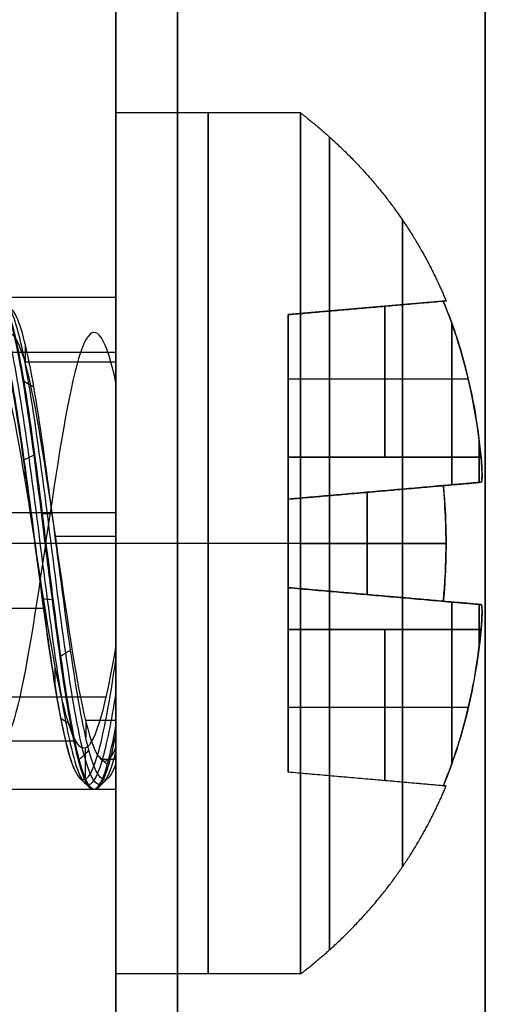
# Model space of a CAD drawing. Header units: millimetres. Extents: x -2170 to -1370, y -2706 to -2419.
# Tile 9 of 41: x -2157.41 to -2153.63, y -2470.73 to -2462.72. Entities that reach past the tile are written whole.
import ezdxf

# ---------------------------------------------------------------- set-up
doc = ezdxf.new("R2010")
doc.units = ezdxf.units.MM
doc.layers.add('Layer 01', color=7, linetype='Continuous', true_color=0x000000)

# ---------------------------------------------------------------- blocks, each defined once
blk = doc.blocks.new('Cabinet hook mounting Screw v2')
at = {"layer": 'Layer 01', "color": 253, "true_color": 0xa0a0a0}
for p, q in [((0, 3.5, 10.5), (0, 3.5, 9)), ((0, -3.5, 9), (0, 3.5, 9)), ((-0.4285, 0.7, 11.1828), (-0.4285, 1.9285, 11.1828)), ((0, 1.9721, 11.6812), (0, 1.86, 10.4)), ((0.4285, 1.9285, 11.1828), (0.4285, 0.7, 11.1828)), ((-0.4161, 1.9161, 11.0409), (0.4161, 1.9161, 11.0409)), ((0, -1.86, 10.4), (0, 1.86, 10.4)), ((-0.0277, 1.7135, 9), (-0.0277, -1.7709, 9)), ((-0.4879, 1.3351, 11.8622), (-0.36, 1.3351, 10.4)), ((0.4879, 1.3351, 11.8622), (0.36, 1.3351, 10.4)), ((-1.3351, 0.4879, 11.8622), (-1.3351, 0.36, 10.4)), ((1.3351, 0.4879, 11.8622), (1.3351, 0.36, 10.4)), ((-1.9285, 0.4285, 11.1828), (-0.7, 0.4285, 11.1828)), ((-1.9161, -0.4161, 11.0406), (-1.9161, 0.4161, 11.0406)), ((0.7, 0.4285, 11.1828), (1.9285, 0.4285, 11.1828)), ((1.9161, 0.4161, 11.0409), (1.9161, -0.4161, 11.0409)), ((-3.5, 0, 10.5), (-3.5, 0, 9)), ((3.5, 0, 9), (-3.5, 0, 9)), ((-2, 0, 8.4339), (-2, 0, 8.4244)), ((-2, 0, 8.4244), (-2, 0, 8.4235)), ((-1.9721, 0, 11.6812), (-1.86, 0, 10.4)), ((-1.86, 0, 10.4), (1.86, 0, 10.4)), ((3.5, 0, 10.5), (3.5, 0, 9)), ((-1.7481, -0.0375, 9), (1.6921, -0.0375, 9)), ((1.9721, 0, 11.6812), (1.86, 0, 10.4)), ((-1.3351, -0.4879, 11.8622), (-1.3351, -0.36, 10.4)), ((1.3351, -0.4879, 11.8622), (1.3351, -0.36, 10.4)), ((-0.7, -0.4285, 11.1828), (-1.9285, -0.4285, 11.1828)), ((1.9285, -0.4285, 11.1828), (0.7, -0.4285, 11.1828)), ((-0.4285, -1.9285, 11.1828), (-0.4285, -0.7, 11.1828)), ((0.4285, -0.7, 11.1828), (0.4285, -1.9285, 11.1828)), ((-0.4879, -1.3351, 11.8622), (-0.36, -1.3351, 10.4)), ((0.4879, -1.3351, 11.8622), (0.36, -1.3351, 10.4)), ((0.4161, -1.9161, 11.0409), (-0.4161, -1.9161, 11.0409)), ((0, -1.9721, 11.6812), (0, -1.86, 10.4)), ((0, -2, 8.8266), (0, -2, 8.8164)), ((0, -3.5, 10.5), (0, -3.5, 9))]:
    blk.add_line(p, q, dxfattribs=at)
blk.add_circle((0, 0, 9), 3.5, dxfattribs=at)
at = {"layer": 'Layer 01', "color": 253, "true_color": 0xa0a0a0, "extrusion": (0, 0, -1)}
blk.add_circle((0, 0, -9.75), 3.5, dxfattribs=at)
at = {"layer": 'Layer 01', "color": 253, "true_color": 0xa0a0a0}
for centre, radius, start, end in [((0, 0, 10.5), 3.5, 0, 180), ((-0.7, 0.7, 10.4), 0.34, 270, 360), ((0.7, 0.7, 10.4), 0.34, 180, 270), ((0, 0, 10.5), 3.5, 180, 0), ((-0.7, -0.7, 10.4), 0.34, 0, 90), ((0.7, -0.7, 10.4), 0.34, 90, 180)]:
    blk.add_arc(centre, radius, start, end, dxfattribs=at)
at = {"layer": 'Layer 01', "color": 253, "true_color": 0xa0a0a0, "extrusion": (0, 0, -1)}
blk.add_arc((0, 0, -8.7117), 2, 293.97431, 296.3246, dxfattribs=at)
at = {"layer": 'Layer 01', "color": 253, "true_color": 0xa0a0a0}
for points, degree, knots in [([(0, 3.5, 10.5), (0, 3.462, 10.5489), (0, 3.3042, 10.7449), (0, 3.0289, 11.0389), (0, 2.728, 11.2855), (0, 2.4024, 11.4862), (0, 2.1079, 11.6252), (0, 1.9685, 11.6827)], 5, [-0.4323445, -0.4323445, -0.4323445, -0.4323445, -0.4323445, -0.4323445, -0.4, -0.3, -0.2143835, -0.2143835, -0.2143835, -0.2143835, -0.2143835, -0.2143835]), ([(-2.0004, 0, 8.4339), (-2.0005, 0.0817, 8.4237), (-1.9717, 0.5608, 8.3637), (-1.5964, 1.3986, 8.2539), (-0.535, 2.0541, 8.1047), (0.7122, 1.9997, 7.9555), (1.7128, 1.2538, 7.8062), (1.9927, 0.4445, 7.7038), (2, 0.0234, 7.6511), (1.9999, 0, 7.6482)], 3, [-13.180503, -13.180503, -13.180503, -13.180503, -12.923426, -11.671561, -10.419697, -9.167833, -7.915969, -6.664104, -6.590548, -6.590548, -6.590548, -6.590548]), ([(1.9999, 0, 7.6378), (1.9995, 0.2565, 7.6699), (1.8741, 0.9122, 7.7518), (1.1781, 1.7665, 7.8835), (-0.019, 2.1229, 8.0328), (-1.2111, 1.7442, 8.1824), (-1.8824, 0.8873, 8.3126), (-1.9994, 0.2442, 8.3929), (-1.9997, 0, 8.4235)], 3, [-6.591233, -6.591233, -6.591233, -6.591233, -5.784304, -4.530268, -3.276232, -2.022196, -0.76816, 0, 0, 0, 0]), ([(0.9948, -1.6885, 8.9998), (0.7477, -1.8335, 8.9633), (0.089, -2.0492, 8.8769), (-1, -1.8242, 8.7413), (-1.8539, -0.9449, 8.5917), (-2.0645, 0.2588, 8.4426), (-1.5613, 1.3747, 8.2933), (-0.5194, 2.0146, 8.144), (0.703, 1.9584, 7.9948), (1.6819, 1.2249, 7.8455), (2.0789, 0.068, 7.6963), (1.7585, -1.113, 7.547), (0.8283, -1.9073, 7.3977), (-0.3865, -2.045, 7.2485), (-1.4678, -1.4728, 7.0992), (-2.0434, -0.394, 6.95), (-1.9104, 0.8222, 6.8007), (-1.1186, 1.7544, 6.6515), (0.0608, 2.0791, 6.5022), (1.2191, 1.6863, 6.353), (1.9551, 0.7097, 6.2038), (2.0166, -0.5129, 6.0544), (1.3803, -1.5564, 5.9053), (0.2665, -2.0636, 5.7559), (-0.9388, -1.8561, 5.6067), (-1.8204, -1.0076, 5.4574), (-2.0721, 0.1886, 5.3083), (-1.6065, 1.3219, 5.1588), (-0.6695, 1.9412, 5.0217), (0.0336, 1.9814, 4.9341), (0.3263, 1.9324, 4.8963)], 3, [-0.032106, -0.032106, -0.032106, -0.032106, 0.056468, 0.177139, 0.29781, 0.418481, 0.539153, 0.659824, 0.780495, 0.901166, 1.021837, 1.142508, 1.263179, 1.38385, 1.504521, 1.625192, 1.745863, 1.866534, 1.987205, 2.107877, 2.228548, 2.349219, 2.46989, 2.590561, 2.711232, 2.831903, 2.952574, 3.073245, 3.193916, 3.285579, 3.285579, 3.285579, 3.285579]), ([(-0.4506, -1.8662, 8.6762), (-0.8709, -1.7568, 8.6197), (-1.8207, -1.1471, 8.4811), (-2.1048, 0.7289, 8.2603), (-0.5502, 2.138, 8.0137), (1.4657, 1.6239, 7.7672), (2.1429, -0.3224, 7.5206), (0.9058, -1.9463, 7.274), (-1.1122, -1.8125, 7.0274), (-2.1049, -0.0727, 6.7809), (-1.211, 1.6984, 6.5343), (0.7402, 1.9284, 6.2877), (1.9967, 0.4431, 6.0412), (1.4573, -1.4061, 5.7946), (-0.3641, -1.9714, 5.548), (-1.826, -0.7768, 5.3015), (-1.6389, 1.0824, 5.0549), (-0.0023, 1.9438, 4.8083), (1.6025, 1.0639, 4.5617), (1.7531, -0.7409, 4.3152), (0.3464, -1.8508, 4.0686), (-1.3374, -1.2965, 3.822), (-1.7994, 0.3948, 3.5755), (-1.0202, 1.2848, 3.4073), (-0.52, 1.4598, 3.3213), (-0.4976, 1.467, 3.3175)], 3, [8.092076, 8.092076, 8.092076, 8.092076, 8.769029, 9.754912, 10.740795, 11.726677, 12.71256, 13.698442, 14.684325, 15.670208, 16.65609, 17.641973, 18.627856, 19.613738, 20.599621, 21.585503, 22.571386, 23.557269, 24.543151, 25.529034, 26.514917, 27.500799, 28.486682, 29.472564, 29.518286, 29.518286, 29.518286, 29.518286]), ([(-0.3829, 1.9218, 4.8967), (-0.6575, 1.8667, 4.9324), (-1.2871, 1.5948, 5.018), (-1.9553, 0.7114, 5.153), (-2.016, -0.5146, 5.3029), (-1.379, -1.5578, 5.4519), (-0.2605, -2.0645, 5.6019), (0.9444, -1.854, 5.751), (1.8245, -1.0002, 5.9006), (2.0712, 0.1991, 6.05), (1.5995, 1.3301, 6.1995), (0.5741, 2.0002, 6.349), (-0.6514, 1.9759, 6.4986), (-1.6501, 1.268, 6.6479), (-2.0767, 0.1187, 6.7975), (-1.7845, -1.0708, 6.9469), (-0.8723, -1.8884, 7.0964), (0.3417, -2.0528, 7.2459), (1.4369, -1.5038, 7.3953), (2.0348, -0.4352, 7.5448), (1.9267, 0.7857, 7.6943), (1.1504, 1.734, 7.8438), (-0.0237, 2.0804, 7.9932), (-1.191, 1.7064, 8.1427), (-1.9441, 0.7403, 8.2922), (-2.0241, -0.4825, 8.4417), (-1.4025, -1.5372, 8.5911), (-0.2924, -2.0601, 8.7408), (0.8086, -1.885, 8.8768), (1.3491, -1.4495, 8.9633), (1.5292, -1.2254, 8.9999)], 3, [-0.03485, -0.03485, -0.03485, -0.03485, 0.051762, 0.172611, 0.29346, 0.414309, 0.535158, 0.656007, 0.776856, 0.897705, 1.018554, 1.139403, 1.260252, 1.381101, 1.50195, 1.622799, 1.743649, 1.864498, 1.985347, 2.106196, 2.227045, 2.347894, 2.468743, 2.589592, 2.710441, 2.83129, 2.952139, 3.072988, 3.193837, 3.282633, 3.282633, 3.282633, 3.282633]), ([(0.6966, -1.7892, 9), (0.5296, -1.854, 8.9764), (-0.0213, -1.9861, 8.9033), (-0.9842, -1.7847, 8.7808), (-1.8185, -0.9211, 8.6312), (-2.0218, 0.2586, 8.4821), (-1.5261, 1.3506, 8.3328), (-0.5038, 1.9749, 8.1835), (0.6935, 1.9168, 8.0343), (1.6508, 1.1958, 7.885), (2.0369, 0.0615, 7.7358), (1.72, -1.0948, 7.5865), (0.8068, -1.8706, 7.4372), (-0.3837, -2.0025, 7.288), (-1.4416, -1.4393, 7.1387), (-2.0028, -0.381, 6.9895), (-1.8696, 0.8102, 6.8402), (-1.0916, 1.7215, 6.691), (0.0646, 2.0367, 6.5417), (1.1985, 1.649, 6.3925), (1.9171, 0.6905, 6.2433), (1.9743, -0.5075, 6.0939), (1.3484, -1.5282, 5.9448), (0.256, -2.0224, 5.7954), (-0.9244, -1.8161, 5.6462), (-1.7859, -0.9826, 5.4969), (-2.0295, 0.1899, 5.3478), (-1.5707, 1.299, 5.1983), (-0.571, 1.9561, 5.0493), (0.2279, 1.9448, 4.9497), (0.5924, 1.8263, 4.9001)], 3, [0, 0, 0, 0, 0.565106, 1.771078, 2.97705, 4.183023, 5.388995, 6.594967, 7.800939, 9.006911, 10.212884, 11.418856, 12.624828, 13.8308, 15.036772, 16.242744, 17.448717, 18.654689, 19.860661, 21.066633, 22.272605, 23.478578, 24.68455, 25.890522, 27.096494, 28.302466, 29.508439, 30.714411, 31.920383, 33.126353, 33.126353, 33.126353, 33.126353]), ([(-0.6975, 1.7888, 4.9001), (-0.8501, 1.7293, 4.9217), (-1.3342, 1.4672, 4.9929), (-1.9174, 0.6922, 5.1136), (-1.9738, -0.5091, 5.2635), (-1.3472, -1.5296, 5.4125), (-0.2501, -2.0233, 5.5624), (0.9298, -1.814, 5.7115), (1.7899, -0.9754, 5.8612), (2.0287, 0.2002, 6.0106), (1.5638, 1.3071, 6.1601), (0.5575, 1.9611, 6.3096), (-0.643, 1.9342, 6.4591), (-1.6197, 1.2383, 6.6084), (-2.0349, 0.1112, 6.7581), (-1.7457, -1.0535, 6.9075), (-0.85, -1.8522, 7.0569), (0.3398, -2.0103, 7.2065), (1.4115, -1.4698, 7.3559), (1.9946, -0.4214, 7.5054), (1.8856, 0.7745, 7.6549), (1.1228, 1.7017, 7.8044), (-0.0283, 2.0382, 7.9537), (-1.1711, 1.6689, 8.1033), (-1.9065, 0.7205, 8.2528), (-1.9819, -0.4777, 8.4023), (-1.3703, -1.5095, 8.5516), (-0.2814, -2.019, 8.7014), (0.9013, -1.8279, 8.8505), (1.4833, -1.2785, 8.9503), (1.6718, -0.9441, 9)], 3, [0, 0, 0, 0, 0.517154, 1.725037, 2.93292, 4.140803, 5.348686, 6.556569, 7.764452, 8.972335, 10.180218, 11.388101, 12.595984, 13.803867, 15.01175, 16.219633, 17.427516, 18.635399, 19.843282, 21.051165, 22.259048, 23.466931, 24.674814, 25.882697, 27.09058, 28.298463, 29.506346, 30.714229, 31.922112, 33.129993, 33.129993, 33.129993, 33.129993]), ([(-0.497, 0.7, 11.9656), (-0.4961, 0.808, 11.955), (-0.4949, 0.9153, 11.9413), (-0.4887, 1.3515, 11.8705), (-0.4811, 1.6684, 11.7842), (-0.4701, 1.9701, 11.6587)], 3, [-1.314165, -1.314165, -1.314165, -1.314165, -0.991129, -0.991129, 0, 0, 0, 0]), ([(-0.4701, 1.9701, 11.6587), (-0.4142, 1.9706, 11.6641), (-0.3582, 1.971, 11.6685), (-0.2182, 1.9718, 11.6771), (-0.134, 1.972, 11.6801), (0.0292, 1.9722, 11.6818), (0.1084, 1.9721, 11.6807), (0.2818, 1.9715, 11.6741), (0.3762, 1.9709, 11.6678), (0.4701, 1.9701, 11.6587)], 3, [-0.9418295, -0.9418295, -0.9418295, -0.9418295, -0.7733654, -0.7733654, -0.5208479, -0.5208479, -0.283304, -0.283304, 0, 0, 0, 0]), ([(0.4701, 1.9701, 11.6587), (0.4759, 1.8131, 11.724), (0.4807, 1.6516, 11.7789), (0.4905, 1.2395, 11.8912), (0.4944, 0.9891, 11.9355), (0.4968, 0.7228, 11.9633), (0.4969, 0.7114, 11.9645), (0.497, 0.7, 11.9656)], 3, [-1.313047, -1.313047, -1.313047, -1.313047, -0.79878, -0.79878, -0.034208, -0.034208, 0, 0, 0, 0]), ([(0.2338, -1.3155, 2.6654), (0.6148, -1.2498, 2.7383), (1.375, -0.7426, 2.8925), (1.4456, 0.7019, 3.1282), (0.2292, 1.6119, 3.3729), (-1.2235, 1.1042, 3.6176), (-1.6177, -0.4026, 3.8622), (-0.5756, -1.5853, 4.1069), (1.0063, -1.3785, 4.3515), (1.7262, 0.0661, 4.5962), (0.9204, 1.4864, 4.8408), (-0.7267, 1.6123, 5.0855), (-1.7625, 0.3013, 5.3301), (-1.2475, -1.308, 5.5748), (0.3932, -1.7846, 5.8195), (1.7191, -0.6776, 6.0641), (1.5391, 1.0594, 6.3088), (-0.0191, 1.8887, 6.5534), (-1.5938, 1.0502, 6.7981), (-1.7794, -0.7432, 7.0427), (-0.3807, -1.9107, 7.2874), (1.3867, -1.397, 7.5321), (1.9534, 0.374, 7.7767), (0.7883, 1.8479, 8.0214), (-1.1026, 1.7027, 8.266), (-2.0499, 0.0368, 8.5107), (-1.1832, -1.6968, 8.7553), (0.1028, -1.8629, 8.9184), (0.6454, -1.6578, 9)], 3, [-44.809196, -44.809196, -44.809196, -44.809196, -43.26802, -41.537299, -39.806578, -38.075857, -36.345137, -34.614416, -32.883695, -31.152974, -29.422253, -27.691533, -25.960812, -24.230091, -22.49937, -20.768649, -19.037929, -17.307208, -15.576487, -13.845766, -12.115046, -10.384325, -8.653604, -6.922883, -5.192162, -3.461442, -1.730721, 0, 0, 0, 0]), ([(-1.1346, 1.3075, 9), (-1.0631, 1.3696, 8.9863), (-0.5271, 1.7614, 8.8903), (0.8567, 1.8221, 8.712), (1.9731, 0.2868, 8.4651), (1.3126, -1.4738, 8.2182), (-0.5013, -1.8876, 7.9713), (-1.8322, -0.6153, 7.7244), (-1.5069, 1.1775, 7.4775), (0.1508, 1.886, 7.2306), (1.6392, 0.9035, 6.9836), (1.6392, -0.8607, 6.7367), (0.1829, -1.8219, 6.4898), (-1.4039, -1.1436, 6.2429), (-1.7085, 0.5354, 5.996), (-0.4889, 1.7012, 5.7491), (1.1371, 1.3298, 5.5022), (1.7161, -0.2137, 5.2553), (0.7581, -1.5317, 5.0084), (-0.8503, -1.459, 4.7615), (-1.6658, -0.0932, 4.5146), (-0.9834, 1.3225, 4.2677), (0.5549, 1.5302, 4.0208), (1.563, 0.3753, 3.7739), (1.1594, -1.0837, 3.527), (-0.2622, -1.5446, 3.2801), (-1.4149, -0.624, 3.0332), (-1.2832, 0.8259, 2.7863), (-0.0176, 1.5057, 2.5394), (0.9029, 1.0091, 2.3572), (1.1317, 0.5605, 2.2574), (1.1632, 0.4783, 2.2398)], 3, [3.996814, 3.996814, 3.996814, 3.996814, 4.161187, 5.14841, 6.135634, 7.122857, 8.11008, 9.097303, 10.084527, 11.07175, 12.058973, 13.046197, 14.03342, 15.020643, 16.007866, 16.99509, 17.982313, 18.969536, 19.95676, 20.943983, 21.931206, 22.91843, 23.905653, 24.892876, 25.880099, 26.867323, 27.854546, 28.841769, 29.828993, 30.816216, 31.026665, 31.026665, 31.026665, 31.026665]), ([(1.4638, -0.8267, 9), (1.496, -0.77, 9), (1.525, -0.7117, 9), (1.5507, -0.652, 9), (1.577, -0.591, 9), (1.5998, -0.5286, 9), (1.619, -0.4651, 9), (1.6365, -0.4075, 9), (1.651, -0.3489, 9), (1.6625, -0.2898, 9), (1.6662, -0.2706, 9), (1.6696, -0.2513, 9), (1.6726, -0.232, 9), (1.675, -0.217, 9), (1.6772, -0.202, 9), (1.6792, -0.1869, 9), (1.6879, -0.121, 9), (1.6926, -0.0548, 9), (1.6934, 0.0113, 9), (1.6942, 0.0762, 9), (1.6911, 0.141, 9), (1.684, 0.2054, 9), (1.6825, 0.2194, 9), (1.6808, 0.2334, 9), (1.6788, 0.2474, 9), (1.6741, 0.2818, 9), (1.6682, 0.3161, 9), (1.6611, 0.3503, 9), (1.6552, 0.3791, 9), (1.6484, 0.4077, 9), (1.6409, 0.4362, 9), (1.638, 0.4471, 9), (1.635, 0.4579, 9), (1.6319, 0.4686, 9), (1.614, 0.5312, 9), (1.5924, 0.5925, 9), (1.5674, 0.6525, 9), (1.5418, 0.7138, 9), (1.5127, 0.7735, 9), (1.4803, 0.8316, 9), (1.4588, 0.8701, 9), (1.4358, 0.9078, 9), (1.4114, 0.9447, 9), (1.3966, 0.9671, 9), (1.3813, 0.9892, 9), (1.3655, 1.0109, 9), (1.3559, 1.0241, 9), (1.3461, 1.0372, 9), (1.3362, 1.0501, 9), (1.2952, 1.1034, 9), (1.2513, 1.1542, 9), (1.2047, 1.2023, 9), (1.1585, 1.2501, 9), (1.1096, 1.2952, 9), (1.0583, 1.3373, 9), (1.0073, 1.3792, 9), (0.9539, 1.4181, 9), (0.8983, 1.4538, 9), (0.8867, 1.4612, 9), (0.8749, 1.4685, 9), (0.8631, 1.4757, 9), (0.8537, 1.4814, 9), (0.8443, 1.4869, 9), (0.8348, 1.4924, 9), (0.7991, 1.5131, 9), (0.7626, 1.5323, 9), (0.7255, 1.5501, 9), (0.6675, 1.5779, 9), (0.6079, 1.602, 9), (0.547, 1.6227, 9), (0.4879, 1.6427, 9), (0.4276, 1.6594, 9), (0.3664, 1.6728, 9), (0.3396, 1.6787, 9), (0.3126, 1.6839, 9), (0.2855, 1.6885, 9), (0.2701, 1.6911, 9), (0.2546, 1.6935, 9), (0.2391, 1.6957, 9), (0.2285, 1.6973, 9), (0.2178, 1.6987, 9), (0.2071, 1.7, 9), (0.1408, 1.7082, 9), (0.0742, 1.7127, 9), (0.0075, 1.7135, 9), (-0.0599, 1.7143, 9), (-0.1274, 1.7113, 9), (-0.1945, 1.7045, 9), (-0.2571, 1.6983, 9), (-0.3194, 1.6887, 9), (-0.3812, 1.6759, 9), (-0.3953, 1.6729, 9), (-0.4095, 1.6698, 9), (-0.4236, 1.6665, 9), (-0.4356, 1.6637, 9), (-0.4476, 1.6607, 9), (-0.4596, 1.6577, 9), (-0.5251, 1.6409, 9), (-0.5893, 1.6204, 9), (-0.652, 1.5963, 9), (-0.7134, 1.5726, 9), (-0.7734, 1.5453, 9), (-0.8315, 1.5145, 9), (-0.8563, 1.5014, 9), (-0.8807, 1.4876, 9), (-0.9048, 1.4731, 9), (-0.9353, 1.4548, 9), (-0.9652, 1.4355, 9), (-0.9945, 1.4151, 9), (-1.0073, 1.4062, 9), (-1.0201, 1.397, 9), (-1.0327, 1.3877, 9), (-1.0416, 1.3812, 9), (-1.0504, 1.3745, 9), (-1.0591, 1.3678, 9), (-1.1114, 1.3276, 9), (-1.1612, 1.2843, 9), (-1.2084, 1.2383, 9), (-1.2567, 1.1913, 9), (-1.3022, 1.1415, 9), (-1.3449, 1.0892, 9), (-1.3746, 1.0527, 9), (-1.4029, 1.0151, 9), (-1.4298, 0.9764, 9), (-1.4438, 0.9562, 9), (-1.4574, 0.9358, 9), (-1.4706, 0.915, 9), (-1.4765, 0.9057, 9), (-1.4824, 0.8962, 9), (-1.4882, 0.8867, 9), (-1.5236, 0.8288, 9), (-1.5557, 0.769, 9), (-1.5843, 0.7078, 9), (-1.6129, 0.6464, 9), (-1.6381, 0.5836, 9), (-1.6596, 0.5196, 9), (-1.6807, 0.4567, 9), (-1.6983, 0.3927, 9), (-1.7121, 0.3279, 9), (-1.7153, 0.3128, 9), (-1.7183, 0.2976, 9), (-1.7211, 0.2824, 9), (-1.7238, 0.2677, 9), (-1.7264, 0.2529, 9), (-1.7287, 0.2382, 9), (-1.7381, 0.1778, 9), (-1.7442, 0.1172, 9), (-1.7468, 0.0565, 9), (-1.7496, -0.0088, 9), (-1.7484, -0.0741, 9), (-1.7433, -0.1393, 9), (-1.7384, -0.2026, 9), (-1.7298, -0.2657, 9), (-1.7178, -0.3283, 9), (-1.7135, -0.3505, 9), (-1.7088, -0.3727, 9), (-1.7037, -0.3948, 9), (-1.7007, -0.4078, 9), (-1.6975, -0.4207, 9), (-1.6942, -0.4336, 9), (-1.6775, -0.4988, 9), (-1.6571, -0.563, 9), (-1.6333, -0.6259, 9), (-1.6091, -0.6897, 9), (-1.5813, -0.7522, 9), (-1.5501, -0.813, 9), (-1.5186, -0.8744, 9), (-1.4837, -0.9341, 9), (-1.4454, -0.9917, 9), (-1.4379, -1.003, 9), (-1.4302, -1.0142, 9), (-1.4225, -1.0254, 9), (-1.4153, -1.0356, 9), (-1.4081, -1.0457, 9), (-1.4008, -1.0558, 9), (-1.3603, -1.1113, 9), (-1.3169, -1.1644, 9), (-1.2706, -1.2147, 9), (-1.2251, -1.264, 9), (-1.1769, -1.3107, 9), (-1.1261, -1.3544, 9), (-1.0919, -1.3839, 9), (-1.0564, -1.412, 9), (-1.0199, -1.4386, 9), (-0.9957, -1.4561, 9), (-0.9711, -1.473, 9), (-0.946, -1.4893, 9), (-0.9339, -1.4971, 9), (-0.9216, -1.5049, 9), (-0.9093, -1.5124, 9), (-0.8522, -1.5473, 9), (-0.7932, -1.5788, 9), (-0.7325, -1.6069, 9), (-0.6709, -1.6353, 9), (-0.6077, -1.6602, 9), (-0.5431, -1.6815, 9), (-0.4901, -1.699, 9), (-0.4361, -1.714, 9), (-0.3816, -1.7264, 9), (-0.3559, -1.7323, 9), (-0.3301, -1.7376, 9), (-0.3042, -1.7423, 9), (-0.2914, -1.7447, 9), (-0.2787, -1.7469, 9), (-0.2659, -1.7489, 9), (-0.2494, -1.7516, 9), (-0.2328, -1.754, 9), (-0.2162, -1.7562, 9), (-0.1487, -1.765, 9), (-0.0808, -1.77, 9), (-0.0129, -1.7712, 9), (0.0449, -1.7722, 9), (0.1027, -1.7704, 9), (0.1604, -1.7658, 9), (0.1776, -1.7644, 9), (0.1947, -1.7628, 9), (0.2118, -1.7609, 9), (0.2799, -1.7535, 9), (0.3474, -1.7423, 9), (0.414, -1.7272, 9), (0.4801, -1.7122, 9), (0.5453, -1.6935, 9), (0.6093, -1.671, 9), (0.6214, -1.6667, 9), (0.6334, -1.6623, 9), (0.6454, -1.6578, 9)], 3, [0, 0, 0, 0, 0.195232, 0.195232, 0.195232, 0.394461, 0.394461, 0.394461, 0.575258, 0.575258, 0.575258, 0.633938, 0.633938, 0.633938, 0.679498, 0.679498, 0.679498, 0.878429, 0.878429, 0.878429, 1.073043, 1.073043, 1.073043, 1.115324, 1.115324, 1.115324, 1.219767, 1.219767, 1.219767, 1.308079, 1.308079, 1.308079, 1.341717, 1.341717, 1.341717, 1.536847, 1.536847, 1.536847, 1.73612, 1.73612, 1.73612, 1.868665, 1.868665, 1.868665, 1.949223, 1.949223, 1.949223, 1.998176, 1.998176, 1.998176, 2.199496, 2.199496, 2.199496, 2.398904, 2.398904, 2.398904, 2.597047, 2.597047, 2.597047, 2.638453, 2.638453, 2.638453, 2.671366, 2.671366, 2.671366, 2.795022, 2.795022, 2.795022, 2.987922, 2.987922, 2.987922, 3.175594, 3.175594, 3.175594, 3.257989, 3.257989, 3.257989, 3.304923, 3.304923, 3.304923, 3.337199, 3.337199, 3.337199, 3.537439, 3.537439, 3.537439, 3.739874, 3.739874, 3.739874, 3.92891, 3.92891, 3.92891, 3.972384, 3.972384, 3.972384, 4.009419, 4.009419, 4.009419, 4.211619, 4.211619, 4.211619, 4.409099, 4.409099, 4.409099, 4.49332, 4.49332, 4.49332, 4.600134, 4.600134, 4.600134, 4.647225, 4.647225, 4.647225, 4.680289, 4.680289, 4.680289, 4.878171, 4.878171, 4.878171, 5.080481, 5.080481, 5.080481, 5.221782, 5.221782, 5.221782, 5.295407, 5.295407, 5.295407, 5.328766, 5.328766, 5.328766, 5.532063, 5.532063, 5.532063, 5.734999, 5.734999, 5.734999, 5.933967, 5.933967, 5.933967, 5.980363, 5.980363, 5.980363, 6.025223, 6.025223, 6.025223, 6.208011, 6.208011, 6.208011, 6.40408, 6.40408, 6.40408, 6.594991, 6.594991, 6.594991, 6.662991, 6.662991, 6.662991, 6.702933, 6.702933, 6.702933, 6.904875, 6.904875, 6.904875, 7.109787, 7.109787, 7.109787, 7.317185, 7.317185, 7.317185, 7.357883, 7.357883, 7.357883, 7.395258, 7.395258, 7.395258, 7.600869, 7.600869, 7.600869, 7.802135, 7.802135, 7.802135, 7.937746, 7.937746, 7.937746, 8.027322, 8.027322, 8.027322, 8.070722, 8.070722, 8.070722, 8.271378, 8.271378, 8.271378, 8.475181, 8.475181, 8.475181, 8.642989, 8.642989, 8.642989, 8.722016, 8.722016, 8.722016, 8.760852, 8.760852, 8.760852, 8.811096, 8.811096, 8.811096, 9.015148, 9.015148, 9.015148, 9.1887, 9.1887, 9.1887, 9.240323, 9.240323, 9.240323, 9.445553, 9.445553, 9.445553, 9.648978, 9.648978, 9.648978, 9.687452, 9.687452, 9.687452, 9.687452]), ([(1.4638, -0.8267, 9), (1.1872, -1.3049, 8.9178), (0.1345, -1.9537, 8.7534), (-1.5418, -1.1767, 8.5068), (-1.8118, 0.6288, 8.2602), (-0.472, 1.8387, 8.0137), (1.2591, 1.3936, 7.7671), (1.8367, -0.277, 7.5205), (0.7745, -1.6656, 7.2739), (-0.9508, -1.5475, 7.0273), (-1.7952, -0.0604, 6.7807), (-1.0301, 1.4475, 6.5342), (0.6305, 1.6396, 6.2876), (1.6949, 0.3757, 6.0411), (1.234, -1.1911, 5.7945), (-0.3085, -1.6658, 5.5479), (-1.541, -0.6537, 5.3013), (-1.3795, 0.9137, 5.0547), (-0.0004, 1.6351, 4.8081), (1.3456, 0.8926, 4.5616), (1.4679, -0.6203, 4.315), (0.2889, -1.5455, 4.0684), (-1.1152, -1.0788, 3.8218), (-1.4961, 0.3309, 3.5752), (-0.5437, 1.4125, 3.3287), (0.8651, 1.2174, 3.0821), (1.4712, -0.0469, 2.8355), (0.7623, -1.2352, 2.5889), (-0.1562, -1.2758, 2.423), (-0.5199, -1.0986, 2.3392), (-0.5267, -1.0952, 2.3379)], 3, [-43.985494, -43.985494, -43.985494, -43.985494, -42.35754, -40.729587, -39.101633, -37.473679, -35.845726, -34.217772, -32.589818, -30.961864, -29.333911, -27.705957, -26.078003, -24.450049, -22.822096, -21.194142, -19.566188, -17.938235, -16.310281, -14.682327, -13.054373, -11.42642, -9.798466, -8.170512, -6.542559, -4.914605, -3.286651, -1.658697, -0.030744, 0, 0, 0, 0]), ([(-0.497, 0.7, 11.9656), (-0.4971, 0.687, 11.9668), (-0.4984, 0.6741, 11.968), (-0.5049, 0.6419, 11.9705), (-0.5116, 0.6232, 11.9716), (-0.5294, 0.5897, 11.9731), (-0.54, 0.5749, 11.9735), (-0.5646, 0.5486, 11.9737), (-0.5786, 0.5372, 11.9735), (-0.6102, 0.5176, 11.9723), (-0.6278, 0.5098, 11.9714), (-0.6638, 0.4997, 11.9689), (-0.6819, 0.4971, 11.9674), (-0.7, 0.497, 11.9656)], 3, [-0.3196396, -0.3196396, -0.3196396, -0.3196396, -0.2804009, -0.2804009, -0.2208524, -0.2208524, -0.1664551, -0.1664551, -0.1125049, -0.1125049, -0.0548771, -0.0548771, 0, 0, 0, 0]), ([(0.7, 0.497, 11.9656), (0.687, 0.4971, 11.9668), (0.6741, 0.4984, 11.968), (0.6419, 0.5049, 11.9705), (0.6232, 0.5116, 11.9716), (0.5897, 0.5294, 11.9731), (0.5749, 0.54, 11.9735), (0.5486, 0.5646, 11.9737), (0.5372, 0.5786, 11.9735), (0.5176, 0.6102, 11.9723), (0.5098, 0.6278, 11.9714), (0.4997, 0.6638, 11.9689), (0.4971, 0.6819, 11.9674), (0.497, 0.7, 11.9656)], 3, [-0.3196396, -0.3196396, -0.3196396, -0.3196396, -0.2804009, -0.2804009, -0.2208524, -0.2208524, -0.1664551, -0.1664551, -0.1125049, -0.1125049, -0.0548771, -0.0548771, 0, 0, 0, 0]), ([(-1.9701, 0.4701, 11.6587), (-1.8131, 0.4759, 11.724), (-1.6516, 0.4807, 11.7789), (-1.2395, 0.4905, 11.8912), (-0.9891, 0.4944, 11.9355), (-0.7228, 0.4968, 11.9633), (-0.7114, 0.4969, 11.9645), (-0.7, 0.497, 11.9656)], 3, [-1.313047, -1.313047, -1.313047, -1.313047, -0.79878, -0.79878, -0.034208, -0.034208, 0, 0, 0, 0]), ([(0.7, 0.497, 11.9656), (0.808, 0.4961, 11.955), (0.9153, 0.4949, 11.9413), (1.3515, 0.4887, 11.8705), (1.6684, 0.4811, 11.7842), (1.9701, 0.4701, 11.6587)], 3, [-1.314165, -1.314165, -1.314165, -1.314165, -0.991129, -0.991129, 0, 0, 0, 0]), ([(-1.9721, 0, 11.6812), (-1.9721, 0.0625, 11.6812), (-1.972, 0.1251, 11.68), (-1.9715, 0.2818, 11.6741), (-1.9709, 0.3762, 11.6678), (-1.9701, 0.4701, 11.6587)], 3, [-0.4709165, -0.4709165, -0.4709165, -0.4709165, -0.2833081, -0.2833081, 0, 0, 0, 0]), ([(1.9701, 0.4701, 11.6587), (1.9706, 0.4142, 11.6641), (1.971, 0.3582, 11.6685), (1.9718, 0.2182, 11.6771), (1.972, 0.134, 11.6801), (1.9722, -0.0292, 11.6818), (1.9721, -0.1084, 11.6807), (1.9715, -0.2818, 11.6741), (1.9709, -0.3762, 11.6678), (1.9701, -0.4701, 11.6587)], 3, [-0.9418295, -0.9418295, -0.9418295, -0.9418295, -0.7733654, -0.7733654, -0.5208479, -0.5208479, -0.283304, -0.283304, 0, 0, 0, 0]), ([(-3.5, 0, 10.5), (-3.462, 0, 10.5489), (-3.3042, 0, 10.7449), (-3.0295, 0, 11.0383), (-2.7293, 0, 11.2844), (-2.4044, 0, 11.485), (-2.1107, 0, 11.6239), (-1.9721, 0, 11.6812)], 5, [-0.4323445, -0.4323445, -0.4323445, -0.4323445, -0.4323445, -0.4323445, -0.4, -0.3, -0.2148276, -0.2148276, -0.2148276, -0.2148276, -0.2148276, -0.2148276]), ([(1.2787, -1.5378, 9), (0.9727, -1.7923, 8.9502), (0.204, -2.1127, 8.8506), (-1.0159, -1.8638, 8.7019), (-1.8294, -1.0299, 8.5626), (-2, -0.3159, 8.4734), (-2.0004, 0, 8.4339)], 3, [-4.724831, -4.724831, -4.724831, -4.724831, -3.47969, -2.23455, -0.98941, 0, 0, 0, 0]), ([(-1.9701, -0.4701, 11.6587), (-1.9706, -0.4142, 11.6641), (-1.971, -0.3582, 11.6685), (-1.9718, -0.2182, 11.6771), (-1.972, -0.134, 11.6801), (-1.9721, -0.0333, 11.6811), (-1.9721, -0.0166, 11.6812), (-1.9721, 0, 11.6812)], 3, [-0.4709015, -0.4709015, -0.4709015, -0.4709015, -0.3024439, -0.3024439, -0.0499361, -0.0499361, 0, 0, 0, 0]), ([(3.5, 0, 10.5), (3.462, 0, 10.5489), (3.3042, 0, 10.7449), (3.0289, 0, 11.0389), (2.728, 0, 11.2855), (2.4024, 0, 11.4862), (2.1079, 0, 11.6252), (1.9685, 0, 11.6827)], 5, [-0.4323445, -0.4323445, -0.4323445, -0.4323445, -0.4323445, -0.4323445, -0.4, -0.3, -0.2143835, -0.2143835, -0.2143835, -0.2143835, -0.2143835, -0.2143835]), ([(-1.9997, 0, 8.4235), (-2, -0.1545, 8.4428), (-1.9377, -0.7074, 8.5119), (-1.4349, -1.5651, 8.6308), (-0.3034, -2.1013, 8.7805), (0.7115, -1.9424, 8.9033), (1.2005, -1.6099, 8.9766), (1.3395, -1.4842, 9)], 3, [-4.798093, -4.798093, -4.798093, -4.798093, -4.316144, -3.072245, -1.828345, -0.584446, 0, 0, 0, 0]), ([(-0.7, -0.497, 11.9656), (-0.808, -0.4961, 11.955), (-0.9153, -0.4949, 11.9413), (-1.3515, -0.4887, 11.8705), (-1.6684, -0.4811, 11.7842), (-1.9701, -0.4701, 11.6587)], 3, [-1.314165, -1.314165, -1.314165, -1.314165, -0.991129, -0.991129, 0, 0, 0, 0]), ([(1.9701, -0.4701, 11.6587), (1.8131, -0.4759, 11.724), (1.6516, -0.4807, 11.7789), (1.2395, -0.4905, 11.8912), (0.9891, -0.4944, 11.9355), (0.7228, -0.4968, 11.9633), (0.7114, -0.4969, 11.9645), (0.7, -0.497, 11.9656)], 3, [-1.313047, -1.313047, -1.313047, -1.313047, -0.79878, -0.79878, -0.034208, -0.034208, 0, 0, 0, 0]), ([(-0.7, -0.497, 11.9656), (-0.687, -0.4971, 11.9668), (-0.6741, -0.4984, 11.968), (-0.6419, -0.5049, 11.9705), (-0.6232, -0.5116, 11.9716), (-0.5897, -0.5294, 11.9731), (-0.5749, -0.54, 11.9735), (-0.5486, -0.5646, 11.9737), (-0.5372, -0.5786, 11.9735), (-0.5176, -0.6102, 11.9723), (-0.5098, -0.6278, 11.9714), (-0.4997, -0.6638, 11.9689), (-0.4971, -0.6819, 11.9674), (-0.497, -0.7, 11.9656)], 3, [-0.3196396, -0.3196396, -0.3196396, -0.3196396, -0.2804009, -0.2804009, -0.2208524, -0.2208524, -0.1664551, -0.1664551, -0.1125049, -0.1125049, -0.0548771, -0.0548771, 0, 0, 0, 0]), ([(0.497, -0.7, 11.9656), (0.4971, -0.687, 11.9668), (0.4984, -0.6741, 11.968), (0.5049, -0.6419, 11.9705), (0.5116, -0.6232, 11.9716), (0.5294, -0.5897, 11.9731), (0.54, -0.5749, 11.9735), (0.5646, -0.5486, 11.9737), (0.5786, -0.5372, 11.9735), (0.6102, -0.5176, 11.9723), (0.6278, -0.5098, 11.9714), (0.6638, -0.4997, 11.9689), (0.6819, -0.4971, 11.9674), (0.7, -0.497, 11.9656)], 3, [-0.3196396, -0.3196396, -0.3196396, -0.3196396, -0.2804009, -0.2804009, -0.2208524, -0.2208524, -0.1664551, -0.1664551, -0.1125049, -0.1125049, -0.0548771, -0.0548771, 0, 0, 0, 0]), ([(-0.4701, -1.9701, 11.6587), (-0.4759, -1.8131, 11.724), (-0.4807, -1.6516, 11.7789), (-0.4905, -1.2395, 11.8912), (-0.4944, -0.9891, 11.9355), (-0.4968, -0.7228, 11.9633), (-0.4969, -0.7114, 11.9645), (-0.497, -0.7, 11.9656)], 3, [-1.313047, -1.313047, -1.313047, -1.313047, -0.79878, -0.79878, -0.034208, -0.034208, 0, 0, 0, 0]), ([(0.497, -0.7, 11.9656), (0.4961, -0.808, 11.955), (0.4949, -0.9153, 11.9413), (0.4887, -1.3515, 11.8705), (0.4811, -1.6684, 11.7842), (0.4701, -1.9701, 11.6587)], 3, [-1.314165, -1.314165, -1.314165, -1.314165, -0.991129, -0.991129, 0, 0, 0, 0]), ([(1.6718, -0.9441, 9), (1.6345, -1.036, 9), (1.5898, -1.125, 9), (1.5385, -1.2102, 9), (1.5354, -1.2152, 9), (1.5323, -1.2203, 9), (1.5292, -1.2254, 9), (1.483, -1.3005, 9), (1.4318, -1.3723, 9), (1.3762, -1.4405, 9), (1.3642, -1.4552, 9), (1.352, -1.4698, 9), (1.3395, -1.4842, 9)], 3, [-0.637424, -0.637424, -0.637424, -0.637424, -0.3392243, -0.3392243, -0.3392243, -0.3213944, -0.3213944, -0.3213944, -0.0570657, -0.0570657, -0.0570657, 0, 0, 0, 0]), ([(1.2787, -1.5378, 9), (1.2032, -1.5863, 9), (1.1243, -1.6296, 9), (1.0427, -1.6673, 9), (1.0267, -1.6746, 9), (1.0107, -1.6818, 9), (0.9946, -1.6887, 9), (0.898, -1.7302, 9), (0.7982, -1.7639, 9), (0.6966, -1.7892, 9)], 3, [-0.637411, -0.637411, -0.637411, -0.637411, -0.3677918, -0.3677918, -0.3677918, -0.3151806, -0.3151806, -0.3151806, 0, 0, 0, 0]), ([(0.4701, -1.9701, 11.6587), (0.4142, -1.9706, 11.6641), (0.3582, -1.971, 11.6685), (0.2182, -1.9718, 11.6771), (0.134, -1.972, 11.6801), (-0.0292, -1.9722, 11.6818), (-0.1084, -1.9721, 11.6807), (-0.2818, -1.9715, 11.6741), (-0.3762, -1.9709, 11.6678), (-0.4701, -1.9701, 11.6587)], 3, [-0.9418295, -0.9418295, -0.9418295, -0.9418295, -0.7733654, -0.7733654, -0.5208479, -0.5208479, -0.283304, -0.283304, 0, 0, 0, 0]), ([(0, -3.5, 10.5), (0, -3.462, 10.5489), (0, -3.3042, 10.7449), (0, -3.0289, 11.0389), (0, -2.728, 11.2855), (0, -2.4024, 11.4862), (0, -2.1079, 11.6252), (0, -1.9685, 11.6827)], 5, [-0.4323445, -0.4323445, -0.4323445, -0.4323445, -0.4323445, -0.4323445, -0.4, -0.3, -0.2143835, -0.2143835, -0.2143835, -0.2143835, -0.2143835, -0.2143835])]:
    blk.add_open_spline(points, degree=degree, knots=knots, dxfattribs=at)
for points in [[(-3.3044, 0, 10.7343), (-3.3044, 3.3044, 10.7343), (0, 3.3044, 10.7343), (3.3044, 3.3044, 10.7343), (3.3044, 0, 10.7343), (3.3044, -3.3044, 10.7343), (0, -3.3044, 10.7343), (-3.3044, -3.3044, 10.7343), (-3.3044, 0, 10.7343)], [(-2.629, 0, 11.3275), (-2.629, 2.629, 11.3275), (0, 2.629, 11.3275), (2.629, 2.629, 11.3275), (2.629, 0, 11.3275), (2.629, -2.629, 11.3275), (0, -2.629, 11.3275), (-2.629, -2.629, 11.3275), (-2.629, 0, 11.3275)]]:
    blk.add_rational_spline(points, [1, 0.707106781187, 1, 0.707106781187, 1, 0.707106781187, 1, 0.707106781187, 1], degree=2, knots=[0, 0, 0, 1.570796, 1.570796, 3.141593, 3.141593, 4.712389, 4.712389, 6.283185, 6.283185, 6.283185], dxfattribs=at)
for points, degree in [([(-0.36, 1.86, 10.4), (-0.4151, 1.9151, 11.0293), (-0.4701, 1.9701, 11.6587)], 2), ([(0.36, 1.86, 10.4), (0.4151, 1.9151, 11.0293), (0.4701, 1.9701, 11.6587)], 2), ([(0.36, 1.86, 10.4), (0, 1.86, 10.4), (-0.36, 1.86, 10.4)], 2), ([(-0.36, 1.86, 10.4), (-0.36, 1.28, 10.4), (-0.36, 0.7, 10.4)], 2), ([(0.36, 0.7, 10.4), (0.36, 1.28, 10.4), (0.36, 1.86, 10.4)], 2), ([(-0.9452, 1.449, 8.266), (-0.9799, 1.5022, 8.266), (-1.0146, 1.5554, 8.266), (-1.0494, 1.6086, 8.266)], 3), ([(0.7234, 1.5522, 9), (0.7234, 1.5522, 8.6708), (0.7234, 1.5522, 8.3416), (0.7234, 1.5522, 8.0124)], 3), ([(-0.9058, 1.4741, 9), (-0.9058, 1.4741, 8.7531), (-0.9058, 1.4741, 8.5062), (-0.9058, 1.4741, 8.2593)], 3), ([(-1.5045, 1.318, 8.2539), (-1.4824, 1.3029, 8.2802), (-1.4604, 1.2877, 8.3065), (-1.4383, 1.2726, 8.3329)], 3), ([(-1.8676, 0.7163, 8.3319), (-1.8439, 0.7038, 8.3055), (-1.8202, 0.6914, 8.2791), (-1.7965, 0.6789, 8.2528)], 3), ([(-0.36, 0.7, 10.4), (-0.4285, 0.7, 11.1828), (-0.497, 0.7, 11.9656)], 2), ([(0.497, 0.7, 11.9656), (0.4285, 0.7, 11.1828), (0.36, 0.7, 10.4)], 2), ([(-1.817, 0.6229, 8.2603), (-1.7258, 0.5916, 8.2603), (-1.6346, 0.5604, 8.2603), (-1.5434, 0.5291, 8.2603)], 3), ([(-0.7, 0.497, 11.9656), (-0.7, 0.4285, 11.1828), (-0.7, 0.36, 10.4)], 2), ([(0.7, 0.36, 10.4), (0.7, 0.4285, 11.1828), (0.7, 0.497, 11.9656)], 2), ([(-1.86, 0.36, 10.4), (-1.9151, 0.4151, 11.0293), (-1.9701, 0.4701, 11.6587)], 2), ([(1.86, 0.36, 10.4), (1.9151, 0.4151, 11.0293), (1.9701, 0.4701, 11.6587)], 2), ([(-0.7, 0.36, 10.4), (-1.28, 0.36, 10.4), (-1.86, 0.36, 10.4)], 2), ([(-1.86, 0.36, 10.4), (-1.86, 0, 10.4), (-1.86, -0.36, 10.4)], 2), ([(1.86, 0.36, 10.4), (1.28, 0.36, 10.4), (0.7, 0.36, 10.4)], 2), ([(1.86, -0.36, 10.4), (1.86, 0, 10.4), (1.86, 0.36, 10.4)], 2), ([(-1.9855, 0.2443, 8.4032), (-1.9588, 0.2442, 8.4295), (-1.932, 0.2441, 8.4558), (-1.9053, 0.244, 8.4821)], 3), ([(1.677, 0.2492, 9), (1.677, 0.2492, 8.5885), (1.677, 0.2492, 8.177), (1.677, 0.2492, 7.7654)], 3), ([(-2.0004, 0, 8.4339), (-2.0001, 0, 8.4287), (-1.9997, 0, 8.4235)], 2), ([(-1.7474, 0.0254, 8.5107), (-1.8053, 0.0263, 8.5107), (-1.8631, 0.0271, 8.5107), (-1.9209, 0.0279, 8.5107)], 3), ([(-1.7464, 0.0561, 9), (-1.7464, 0.0561, 8.8354), (-1.7464, 0.0561, 8.6708), (-1.7464, 0.0561, 8.5062)], 3), ([(-1.9701, -0.4701, 11.6587), (-1.9151, -0.4151, 11.0293), (-1.86, -0.36, 10.4)], 2), ([(-1.86, -0.36, 10.4), (-1.28, -0.36, 10.4), (-0.7, -0.36, 10.4)], 2), ([(-0.7, -0.36, 10.4), (-0.7, -0.4285, 11.1828), (-0.7, -0.497, 11.9656)], 2), ([(0.7, -0.36, 10.4), (1.28, -0.36, 10.4), (1.86, -0.36, 10.4)], 2), ([(0.7, -0.497, 11.9656), (0.7, -0.4285, 11.1828), (0.7, -0.36, 10.4)], 2), ([(1.9701, -0.4701, 11.6587), (1.9151, -0.4151, 11.0293), (1.86, -0.36, 10.4)], 2), ([(-1.9472, -0.459, 8.4814), (-1.9206, -0.456, 8.455), (-1.894, -0.453, 8.4286), (-1.8674, -0.45, 8.4023)], 3), ([(-1.5562, -0.5285, 8.4246), (-1.5562, -0.5285, 7.958), (-1.5562, -0.5285, 7.4913), (-1.5562, -0.5285, 7.0247)], 3), ([(-0.497, -0.7, 11.9656), (-0.4285, -0.7, 11.1828), (-0.36, -0.7, 10.4)], 2), ([(-0.36, -0.7, 10.4), (-0.36, -1.28, 10.4), (-0.36, -1.86, 10.4)], 2), ([(0.36, -0.7, 10.4), (0.4285, -0.7, 11.1828), (0.497, -0.7, 11.9656)], 2), ([(0.36, -1.86, 10.4), (0.36, -1.28, 10.4), (0.36, -0.7, 10.4)], 2), ([(-1.7799, -0.9132, 8.5523), (-1.7577, -0.8983, 8.5787), (-1.7355, -0.8833, 8.605), (-1.7133, -0.8684, 8.6313)], 3), ([(1.6718, -0.9441, 9), (1.6025, -0.905, 9), (1.5332, -0.8658, 9), (1.4638, -0.8267, 9)], 3), ([(-1.5223, -1.1708, 8.5069), (-1.4507, -1.1157, 8.5069), (-1.379, -1.0606, 8.5069), (-1.3074, -1.0055, 8.5069)], 3), ([(1.1204, -1.2493, 8.9184), (1.1204, -1.2493, 8.4518), (1.1204, -1.2493, 7.9852), (1.1204, -1.2493, 7.5185)], 3), ([(-1.3516, -1.4749, 8.6308), (-1.3313, -1.4574, 8.6044), (-1.311, -1.4399, 8.5781), (-1.2907, -1.4225, 8.5517)], 3), ([(-1.0189, -1.4395, 9), (-1.0189, -1.4395, 8.9177), (-1.0189, -1.4395, 8.8354), (-1.0189, -1.4395, 8.7531)], 3), ([(-1.0061, -1.4494, 8.7553), (-1.0358, -1.4921, 8.7553), (-1.0654, -1.5348, 8.7553), (-1.0951, -1.5775, 8.7553)], 3), ([(-0.4208, -1.6065, 8.6715), (-0.4208, -1.6065, 8.2049), (-0.4208, -1.6065, 7.7382), (-0.4208, -1.6065, 7.2716)], 3), ([(0.1363, -1.9154, 8.7534), (0.1302, -1.831, 8.7534), (0.1242, -1.7465, 8.7534), (0.1182, -1.6621, 8.7534)], 3), ([(0.6454, -1.6578, 9), (0.6625, -1.7016, 9), (0.6795, -1.7454, 9), (0.6966, -1.7892, 9)], 3), ([(-0.9581, -1.756, 8.7017), (-0.9481, -1.7312, 8.728), (-0.9382, -1.7064, 8.7544), (-0.9282, -1.6815, 8.7807)], 3), ([(-0.2156, -1.7568, 9), (-0.2156, -1.7568, 8.9588), (-0.2156, -1.7568, 8.9177), (-0.2156, -1.7568, 8.8765)], 3), ([(0.8761, -1.7982, 8.9297), (0.8673, -1.773, 8.9033), (0.8585, -1.7477, 8.877), (0.8497, -1.7224, 8.8506)], 3), ([(-0.4701, -1.9701, 11.6587), (-0.4151, -1.9151, 11.0293), (-0.36, -1.86, 10.4)], 2), ([(-0.36, -1.86, 10.4), (0, -1.86, 10.4), (0.36, -1.86, 10.4)], 2), ([(-0.2865, -1.9798, 8.7804), (-0.2796, -1.954, 8.754), (-0.2727, -1.9281, 8.7276), (-0.2657, -1.9023, 8.7013)], 3), ([(0.1929, -1.9911, 8.8507), (0.1872, -1.9649, 8.8771), (0.1814, -1.9388, 8.9034), (0.1757, -1.9127, 8.9298)], 3), ([(0.4701, -1.9701, 11.6587), (0.4151, -1.9151, 11.0293), (0.36, -1.86, 10.4)], 2)]:
    blk.add_open_spline(points, degree=degree, dxfattribs=at)
for points, weights in [([(-1.788, 0.4762, 11.7291), (-1.5121, 1.5121, 11.7291), (-0.4762, 1.788, 11.7291)], [0.915204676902, 0.791902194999, 0.915204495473]), ([(0.4762, 1.788, 11.7291), (1.5121, 1.5121, 11.7291), (1.788, 0.4762, 11.7291)], [0.915204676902, 0.791902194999, 0.915204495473]), ([(-0.839, 0.4954, 11.9501), (-0.7109, 0.7122, 11.9501), (-0.4939, 0.8399, 11.9501)], [0.867249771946, 0.839757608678, 0.867449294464]), ([(0.4954, 0.839, 11.9501), (0.7122, 0.7109, 11.9501), (0.8399, 0.4939, 11.9501)], [0.867249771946, 0.839757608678, 0.867449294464]), ([(-0.4762, -1.788, 11.7291), (-1.5121, -1.5121, 11.7291), (-1.788, -0.4762, 11.7291)], [0.915204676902, 0.791902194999, 0.915204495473]), ([(1.788, -0.4762, 11.7291), (1.5121, -1.5121, 11.7291), (0.4762, -1.788, 11.7291)], [0.915204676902, 0.791902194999, 0.915204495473]), ([(-0.4954, -0.839, 11.9501), (-0.7122, -0.7109, 11.9501), (-0.8399, -0.4939, 11.9501)], [0.867249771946, 0.839757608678, 0.867449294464]), ([(0.839, -0.4954, 11.9501), (0.7109, -0.7122, 11.9501), (0.4939, -0.8399, 11.9501)], [0.867249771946, 0.839757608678, 0.867449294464]), ([(1.3395, -1.4842, 9), (1.3099, -1.5119, 9), (1.2787, -1.5378, 9)], [1, 0.999794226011, 1])]:
    blk.add_rational_spline(points, weights, degree=2, dxfattribs=at)
blk = doc.blocks.new('Cabinet Mount Hook v2')
at = {"layer": 'Layer 01', "color": 253, "true_color": 0xa0a0a0}
for p, q in [((-20, 0, -4.5), (-20, 2, -4.5)), ((-18, 0, -2.5), (-18, 2, -2.5)), ((-18, 0, -6.5), (-18, 2, -6.5)), ((-16, 0, -4.5), (-16, 2, -4.5)), ((-30, 0), (17.19, 0))]:
    blk.add_line(p, q, dxfattribs=at)
at = {"layer": 'Layer 01', "color": 253, "true_color": 0xa0a0a0, "extrusion": (0, 1, 0)}
blk.add_circle((18, -4.5), 2, dxfattribs=at)
at = {"layer": 'Layer 01', "color": 253, "true_color": 0xa0a0a0}
for points in [[(17.19, 0, -12.5), (-6.405, 0, -12.5), (-30, 0, -12.5)], [(-30, 0, 12.5), (0, 0, 12.5), (30, 0, 12.5)]]:
    blk.add_open_spline(points, degree=2, dxfattribs=at)
blk = doc.blocks.new('Cabinet shelf v4')
at = {"layer": 'Layer 01', "color": 253, "true_color": 0xa0a0a0}
blk.add_line((384, -236, -110), (384, 0, -110), dxfattribs=at)
for points in [[(384, 0, -102), (384, -118, -102), (384, -236, -102)], [(384, -236, -118), (384, -213, -118), (384, -190, -118)]]:
    blk.add_open_spline(points, degree=2, dxfattribs=at)

msp = doc.modelspace()

# ---------------------------------------------------------------- linework, layer by layer
at = {"layer": 'Layer 01', "color": 253, "true_color": 0xa0a0a0}
for p, q in [((-2156.1262, -2478.9796, 861), (-2156.1262, -2439.4796, 861)), ((-2156.1262, -2439.4796, 836), (-2156.1262, -2478.9796, 836)), ((-2156.1262, -2478.9796, 669), (-2156.1262, -2439.4796, 669)), ((-2156.1262, -2439.4796, 644), (-2156.1262, -2478.9796, 644)), ((-2153.6262, -2439.4796, 576), (-2153.6262, -2705.4796, 576))]:
    msp.add_line(p, q, dxfattribs=at)
for points in [[(-2153.6262, -2478.9796, 861), (-2153.6262, -2459.2296, 861), (-2153.6262, -2439.4796, 861)], [(-2153.6262, -2439.4796, 836), (-2153.6262, -2459.2296, 836), (-2153.6262, -2478.9796, 836)], [(-2153.6262, -2478.9796, 669), (-2153.6262, -2459.2296, 669), (-2153.6262, -2439.4796, 669)], [(-2153.6262, -2439.4796, 644), (-2153.6262, -2459.2296, 644), (-2153.6262, -2478.9796, 644)], [(-2153.6262, -2705.4796, 900), (-2153.6262, -2572.4796, 900), (-2153.6262, -2439.4796, 900)], [(-2153.6262, -2439.4796, 252), (-2153.6262, -2572.4796, 252), (-2153.6262, -2705.4796, 252)]]:
    msp.add_open_spline(points, degree=2, dxfattribs=at)

# ---------------------------------------------------------------- block references
at = {"layer": 'Layer 01'}
for name, p, rotation in [('Cabinet Mount Hook v2', (-2156.6262, -2448.9796, 656.5), 89.99999999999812), ('Cabinet Mount Hook v2', (-2156.6262, -2448.9796, 848.5), 90), ('Cabinet shelf v4', (-1769.6262, -2674.4796, 575), 180)]:
    msp.add_blockref(name, p, dxfattribs=dict(at, rotation=rotation))
at = {"layer": 'Layer 01', "extrusion": (1, -3.46945e-16, -3.75779e-32), "rotation": 270}
msp.add_blockref('Cabinet hook mounting Screw v2', (-2466.9796, 651, -2165.6262), dxfattribs=at)
at = {"layer": 'Layer 01', "extrusion": (1, 4.16334e-17, 2.17445e-33), "rotation": 270}
msp.add_blockref('Cabinet hook mounting Screw v2', (-2466.9796, 844, -2165.6262), dxfattribs=at)

doc.saveas('drawing.dxf')
